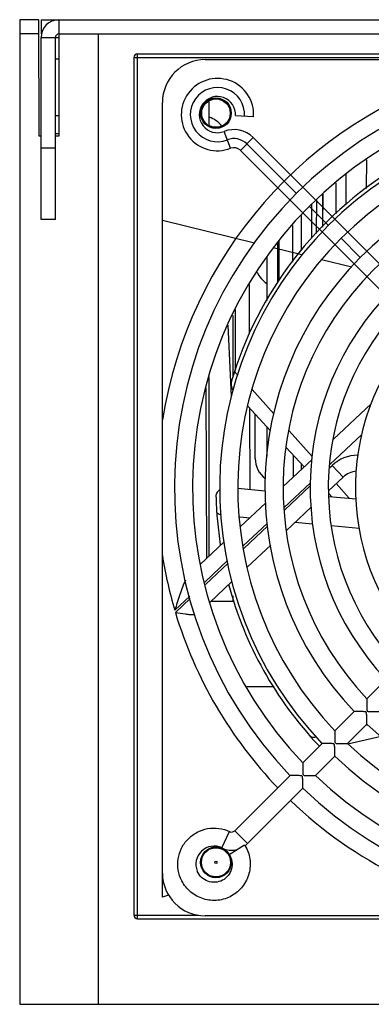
# Model space of a CAD drawing. Header units: millimetres. Extents: x 802 to 9345, y -804 to 1180.
# Tile 155 of 189: x 6668 to 6717, y -573 to -435. Entities that reach past the tile are written whole.
import ezdxf

# ---------------------------------------------------------------- set-up
doc = ezdxf.new("R2010")
doc.units = ezdxf.units.MM
doc.header["$LTSCALE"] = 30.734
doc.layers.get('0').update_dxf_attribs({"linetype": 'CONTINUOUS'})

msp = doc.modelspace()

# ---------------------------------------------------------------- linework, layer by layer
at = {"linetype": 'Continuous'}
for p, q in [((6667.86, -435.48), (6667.86, -573.48)), ((6670.55, -435.48), (6667.86, -435.48)), ((6670.59, -451.78), (6670.55, -435.48)), ((6670.86, -435.48), (6670.86, -437.48)), ((6670.86, -435.48), (6946.86, -435.48)), ((6673.36, -435.48), (6673.36, -451.78)), ((6670.55, -437.48), (6667.86, -437.48)), ((6670.86, -463.48), (6670.86, -437.98)), ((6670.86, -437.98), (6673.36, -437.98)), ((6672.86, -463.48), (6672.86, -437.98)), ((6673.36, -437.48), (6944.36, -437.48)), ((6678.86, -437.48), (6678.86, -573.48)), ((6673.36, -441.03), (6672.86, -441.03)), ((6683.86, -440.78), (6683.86, -560.98)), ((6683.86, -440.78), (6933.79, -440.78)), ((6684.36, -440.28), (6933.36, -440.28)), ((6684.36, -561.48), (6684.36, -440.34)), ((6693.86, -441.08), (6801.86, -441.08)), ((6687.86, -555.08), (6687.86, -447.08)), ((6694.41, -446.98), (6694.23, -446.98)), ((6694.41, -450.3), (6694.41, -446.98)), ((6673.36, -448.93), (6672.86, -448.93)), ((6700.63, -449.08), (6698.1, -448.93)), ((6694.86, -450.48), (6695.9, -450.48)), ((6697.42, -453.5), (6696.49, -451.14)), ((6670.86, -451.78), (6670.59, -451.78)), ((6673.36, -451.48), (6672.86, -451.48)), ((6673.36, -451.78), (6672.86, -451.78)), ((6700.57, -451.99), (6698.78, -453.79)), ((6796.94, -548.37), (6700.57, -451.99)), ((6672.86, -453.48), (6670.86, -453.48)), ((6698.78, -453.79), (6795.15, -550.16)), ((6706.63, -459.84), (6699.68, -452.89)), ((6716.47, -459.14), (6716.48, -455.11)), ((6713.61, -461.34), (6713.61, -457.11)), ((6712.15, -458.38), (6712.17, -462.68)), ((6709.43, -460.76), (6709.42, -465.46)), ((6710.3, -460.01), (6710.3, -464.57)), ((6710.35, -464.52), (6710.37, -459.94)), ((6711.11, -464.32), (6708.42, -461.63)), ((6708.81, -466.08), (6708.81, -461.29)), ((6672.86, -463.48), (6670.86, -463.48)), ((6700.75, -466.81), (6687.86, -463.64)), ((6707.31, -462.91), (6707.31, -467.84)), ((6706.07, -464.32), (6706.09, -469.47)), ((6704.22, -471.98), (6704.24, -466.43)), ((6715.59, -468.81), (6712.9, -466.12)), ((6707.39, -468.45), (6703.37, -467.46)), ((6704.01, -472.26), (6704.01, -466.69)), ((6702.51, -468.74), (6702.51, -474.84)), ((6714.38, -470.17), (6710.17, -469.13)), ((6700, -472.58), (6700.03, -479.55)), ((6697.71, -476.95), (6697.71, -485.55)), ((6698.08, -484.43), (6698.11, -476.1)), ((6697.52, -488.26), (6697.09, -478.29)), ((6694.41, -510.63), (6694.41, -485.53)), ((6693.92, -487.07), (6694.03, -510.99)), ((6697.71, -487.3), (6697.71, -487.49)), ((6700.44, -487.31), (6700.4, -487.26)), ((6703.49, -490.71), (6700.44, -487.31)), ((6703.02, -493.09), (6699.83, -489.66)), ((6711.81, -494.29), (6717.11, -489.32)), ((6700.07, -489.92), (6700.11, -501.31)), ((6700.86, -496.98), (6700.86, -490.77)), ((6702.51, -492.55), (6702.51, -496.63)), ((6708.84, -496.72), (6705.6, -493.08)), ((6715.8, -493.63), (6711.32, -497.84)), ((6707.71, -498.14), (6705.15, -495.39)), ((6706.19, -496.51), (6706.2, -499.56)), ((6704.77, -500.9), (6708.82, -497.1)), ((6707.31, -497.72), (6707.31, -498.52)), ((6711.29, -498.28), (6711.65, -497.94)), ((6711.65, -497.94), (6713.19, -499.58)), ((6708.61, -500.39), (6704.93, -503.84)), ((6704.96, -504.23), (6708.58, -500.83)), ((6711.13, -501.52), (6713.19, -499.58)), ((6714.03, -502.54), (6712.21, -500.5)), ((6698.41, -501.16), (6702.19, -501.49)), ((6711.59, -502.33), (6711.15, -501.85)), ((6711.17, -502.29), (6715, -502.63)), ((6698.77, -506.54), (6702.36, -503.17)), ((6705.19, -507.1), (6708.73, -503.77)), ((6698.68, -505.15), (6698.71, -505.15)), ((6698.71, -505.15), (6700.11, -505.28)), ((6702.54, -506.09), (6699.18, -509.24)), ((6706.48, -505.89), (6708.89, -506.12)), ((6711.49, -506.36), (6711.52, -506.36)), ((6711.52, -506.36), (6715.45, -506.74)), ((6699.25, -509.59), (6702.57, -506.47)), ((6693.15, -511.82), (6696.5, -508.67)), ((6699.75, -512.2), (6703.03, -509.13)), ((6697, -511.29), (6693.79, -514.3)), ((6693.88, -514.63), (6697.07, -511.63)), ((6694.5, -517.14), (6697.59, -514.24)), ((6691.68, -516.28), (6689.59, -518.25)), ((6689.69, -518.57), (6691.77, -516.62)), ((6694.67, -516.98), (6697.91, -516.98)), ((6697.71, -516.25), (6697.71, -516.98)), ((6716.5, -530.65), (6719.19, -527.96)), ((6703.51, -528.98), (6699.7, -528.98)), ((6712.02, -535.13), (6714.71, -532.44)), ((6713.81, -536.92), (6716.5, -534.23)), ((6716.53, -534.36), (6716.33, -534.41)), ((6716.63, -534.34), (6716.53, -534.36)), ((6718.53, -535.92), (6713.83, -537)), ((6707.53, -539.61), (6710.22, -536.92)), ((6709.33, -541.41), (6712.02, -538.72)), ((6698, -549.15), (6705.74, -541.41)), ((6699.79, -550.94), (6707.53, -543.2)), ((6699.79, -550.94), (6698, -549.15)), ((6696.18, -551.56), (6697.27, -549.27)), ((6697.23, -552.48), (6699.36, -551.12)), ((6687.86, -558.45), (6687.86, -555.08)), ((6688.73, -558.16), (6687.86, -558.45)), ((6683.93, -560.98), (6692.97, -560.98)), ((6684.36, -561.48), (6933.36, -561.48)), ((6801.86, -561.08), (6693.86, -561.08)), ((6667.86, -573.48), (6949.86, -573.48))]:
    msp.add_line(p, q, dxfattribs=at)
for centre, radius in [((6695.36, -448.58), 2.15), ((6695.36, -448.58), 2), ((6695.36, -553.58), 2.15), ((6695.36, -553.58), 2.04), ((6695.36, -553.58), 0.143)]:
    msp.add_circle(centre, radius, dxfattribs=at)
for centre, radius, start, end in [((6673.36, -437.98), 2.5, 90, 180), ((6673.36, -437.98), 0.5, 90, 180), ((6684.36, -440.78), 0.5, 90, 180), ((6693.86, -447.08), 6, 90, 180), ((6747.86, -501.08), 60.75, 106.7343, 170.9896), ((6747.86, -501.08), 58.32, 46.2457, 223.7543), ((6695.57, -448.78), 5.07, 356.6692, 291.4218), ((6695.57, -448.78), 3.8, 356.6692, 291.4218), ((6747.86, -501.08), 55.78, 46.3023, 223.6977), ((6695.57, -448.78), 2.54, 356.6692, 291.4218), ((6693.36, -452.48), 3.5, 36.5588, 72.2787), ((6747.86, -501.08), 51.98, 46.3976, 223.6024), ((6697.88, -454.68), 3.8, 45, 111.4218), ((6697.88, -454.68), 2.54, 45, 111.4218), ((6747.86, -501.08), 49.44, 46.4693, 223.5307), ((6697.88, -454.68), 1.27, 45, 111.4218), ((6747.86, -501.08), 52.5, 121.458, 163.4384), ((6747.86, -501.08), 45.64, 46.5918, 223.4082), ((6747.86, -501.08), 43.1, 46.6854, 223.3146), ((6747.86, -501.08), 58.32, 226.2457, 43.7543), ((6747.86, -501.08), 39.3, 46.8486, 223.1514), ((6747.86, -501.08), 55.78, 226.3023, 43.6977), ((6747.86, -501.08), 36.76, 46.9761, 223.0239), ((6747.86, -501.08), 51.98, 226.3976, 43.6024), ((6747.86, -501.08), 49.44, 226.4693, 43.5307), ((6747.86, -501.08), 32.96, 47.2042, 222.7958), ((6747.86, -501.08), 45.64, 226.5918, 43.4082), ((6704.36, -469.48), 3.5, 202.8662, 237.8827), ((6698.98, -486.54), 1.5, 163.4385, 213.979), ((6715.24, -501.77), 5.25, 90.1679, 133.2015), ((6704.36, -496.98), 3.5, 180, 233.5335), ((6715.24, -501.77), 3, 93.8298, 133.2015), ((6696.76, -502.45), 1.41, 127.9326, 130.5833), ((6747.86, -501.08), 52.5, 181.458, 188.7619), ((6747.86, -501.08), 60.75, 189.0106, 196.4182), ((6747.86, -501.08), 52.5, 194.9077, 223.4384), ((6747.86, -501.08), 60.75, 196.7346, 223.8028), ((6710.83, -536.14), 1.5, 223.4385, 229.7613), ((6747.86, -501.08), 60.75, 226.1962, 261.0024), ((6697.55, -548.7), 0.634, 244.4608, 315.0105), ((6695.09, -553.85), 2.54, 64.4712, 202.6295), ((6697.55, -548.7), 3.17, 244.4703, 285.0748), ((6697.54, -548.69), 3.19, 306.4379, 306.9389), ((6697.54, -548.7), 3.17, 306.9336, 314.9847), ((6693.86, -555.08), 6, 180, 270), ((6684.36, -560.98), 0.5, 180, 270)]:
    msp.add_arc(centre, radius, start, end, dxfattribs=at)
for points, knots in [([(6698.45, -485.29), (6698.37, -485.23), (6698.24, -485.12), (6698.05, -484.88), (6698, -484.65), (6698.04, -484.53)], [0, 0, 0, 0, 0.317506, 0.588461, 1, 1, 1, 1]), ([(6695.38, -502.41), (6695.37, -502.22), (6695.45, -501.83), (6695.7, -501.51), (6695.85, -501.38)], [0, 0, 0, 0, 0.497822, 1, 1, 1, 1]), ([(6696.12, -504.92), (6696.03, -504.9), (6695.87, -504.85), (6695.63, -504.75), (6695.48, -504.59), (6695.47, -504.49)], [0, 0, 0, 0, 0.338473, 0.617426, 1, 1, 1, 1]), ([(6691.08, -514.01), (6690.94, -514.33), (6690.68, -515.02), (6690.18, -516.43), (6689.82, -517.52), (6689.59, -518.25)], [0, 0, 0, 0, 0.23647, 0.487134, 1, 1, 1, 1]), ([(6689.69, -518.57), (6690.15, -518.64), (6690.84, -518.74), (6691.72, -518.84), (6692.14, -518.86), (6692.34, -518.86)], [0, 0, 0, 0, 0.528715, 0.778198, 1, 1, 1, 1]), ([(6716.5, -530.65), (6716.5, -530.71), (6716.5, -530.91), (6716.5, -531.21), (6716.49, -531.53), (6716.49, -531.8), (6716.5, -532.04), (6716.51, -532.23), (6716.55, -532.39), (6716.71, -532.43), (6716.9, -532.44), (6717.14, -532.45), (6717.41, -532.45), (6717.73, -532.44), (6718.03, -532.44), (6718.23, -532.44), (6718.29, -532.44)], [0, 0, 0, 0, 0.053393, 0.177227, 0.25252, 0.332756, 0.415878, 0.458038, 0.500046, 0.54199, 0.584132, 0.667251, 0.747487, 0.82278, 0.94661, 1, 1, 1, 1]), ([(6716.5, -534.23), (6716.5, -534.17), (6716.49, -533.97), (6716.49, -533.69), (6716.49, -533.37), (6716.49, -533.09), (6716.48, -532.86), (6716.46, -532.69), (6716.45, -532.6), (6716.4, -532.51), (6716.27, -532.47), (6716.08, -532.46), (6715.84, -532.45), (6715.57, -532.45), (6715.25, -532.45), (6714.97, -532.45), (6714.77, -532.44), (6714.71, -532.44)], [0, 0, 0, 0, 0.05224, 0.175359, 0.250827, 0.33145, 0.415076, 0.45746, 0.478969, 0.500168, 0.542404, 0.584876, 0.668488, 0.749117, 0.824593, 0.947739, 1, 1, 1, 1]), ([(6712.02, -535.13), (6712.02, -535.19), (6712.02, -535.4), (6712.01, -535.69), (6712.01, -536.01), (6712.01, -536.29), (6712.02, -536.53), (6712.03, -536.71), (6712.07, -536.87), (6712.23, -536.91), (6712.41, -536.92), (6712.65, -536.93), (6712.93, -536.93), (6713.25, -536.93), (6713.54, -536.92), (6713.75, -536.92), (6713.81, -536.92)], [0, 0, 0, 0, 0.053316, 0.177109, 0.252417, 0.332683, 0.41584, 0.458019, 0.500046, 0.542009, 0.584169, 0.667324, 0.74759, 0.822897, 0.946687, 1, 1, 1, 1]), ([(6709.44, -536), (6709.36, -536.03), (6709.2, -536.08), (6708.91, -536.11), (6708.7, -536.04), (6708.62, -535.96)], [0, 0, 0, 0, 0.315538, 0.585331, 1, 1, 1, 1]), ([(6712.02, -538.72), (6712.01, -538.66), (6712.01, -538.46), (6712.01, -538.17), (6712.01, -537.85), (6712, -537.58), (6712, -537.34), (6711.98, -537.17), (6711.97, -537.08), (6711.91, -536.99), (6711.79, -536.96), (6711.6, -536.94), (6711.36, -536.93), (6711.09, -536.93), (6710.77, -536.93), (6710.48, -536.93), (6710.28, -536.93), (6710.22, -536.92)], [0, 0, 0, 0, 0.052306, 0.175463, 0.250918, 0.331515, 0.415109, 0.457476, 0.478978, 0.500168, 0.542387, 0.584842, 0.668423, 0.749026, 0.824489, 0.947674, 1, 1, 1, 1]), ([(6707.53, -539.61), (6707.53, -539.67), (6707.54, -539.88), (6707.53, -540.17), (6707.53, -540.49), (6707.53, -540.77), (6707.53, -541.01), (6707.55, -541.2), (6707.58, -541.36), (6707.74, -541.39), (6707.93, -541.41), (6708.17, -541.41), (6708.45, -541.41), (6708.77, -541.41), (6709.06, -541.4), (6709.26, -541.4), (6709.33, -541.41)], [0, 0, 0, 0, 0.053256, 0.177014, 0.252333, 0.33262, 0.415803, 0.457992, 0.500018, 0.542018, 0.584198, 0.667379, 0.747667, 0.822986, 0.946744, 1, 1, 1, 1]), ([(6707.53, -543.2), (6707.53, -543.14), (6707.52, -542.94), (6707.53, -542.65), (6707.53, -542.33), (6707.52, -542.06), (6707.51, -541.82), (6707.5, -541.63), (6707.46, -541.48), (6707.3, -541.44), (6707.12, -541.43), (6706.88, -541.42), (6706.61, -541.41), (6706.29, -541.41), (6706, -541.42), (6705.8, -541.41), (6705.74, -541.41)], [0, 0, 0, 0, 0.052385, 0.175667, 0.251173, 0.331816, 0.415435, 0.457857, 0.50012, 0.542228, 0.584604, 0.668216, 0.748857, 0.824359, 0.947629, 1, 1, 1, 1]), ([(6690.58, -556.16), (6690.34, -555.7), (6690, -554.68), (6689.99, -553.09), (6690.47, -551.56), (6691.39, -550.26), (6692.67, -549.3), (6694.18, -548.78), (6695.78, -548.74), (6696.8, -549.05), (6697.27, -549.27)], [0, 0, 0, 0, 0.125, 0.25, 0.375, 0.5, 0.624999, 0.750002, 0.87499, 1, 1, 1, 1]), ([(6699.43, -551.23), (6699.78, -551.8), (6700.25, -553.11), (6700.12, -555.18), (6699.2, -557.05), (6697.63, -558.4), (6695.65, -559.03), (6693.58, -558.83), (6691.75, -557.85), (6690.88, -556.76), (6690.58, -556.16)], [0, 0, 0, 0, 0.12502, 0.250013, 0.375011, 0.500009, 0.625006, 0.750005, 0.875002, 1, 1, 1, 1]), ([(6697.23, -552.48), (6697.41, -552.78), (6697.67, -553.45), (6697.61, -554.52), (6697.13, -555.48), (6696.3, -556.16), (6695.27, -556.45), (6694.2, -556.3), (6693.29, -555.74), (6692.88, -555.15), (6692.75, -554.83)], [0, 0, 0, 0, 0.125015, 0.250001, 0.375001, 0.500001, 0.625001, 0.75, 0.875, 1, 1, 1, 1])]:
    msp.add_open_spline(points, degree=3, knots=knots, dxfattribs=at)

doc.saveas('drawing.dxf')
